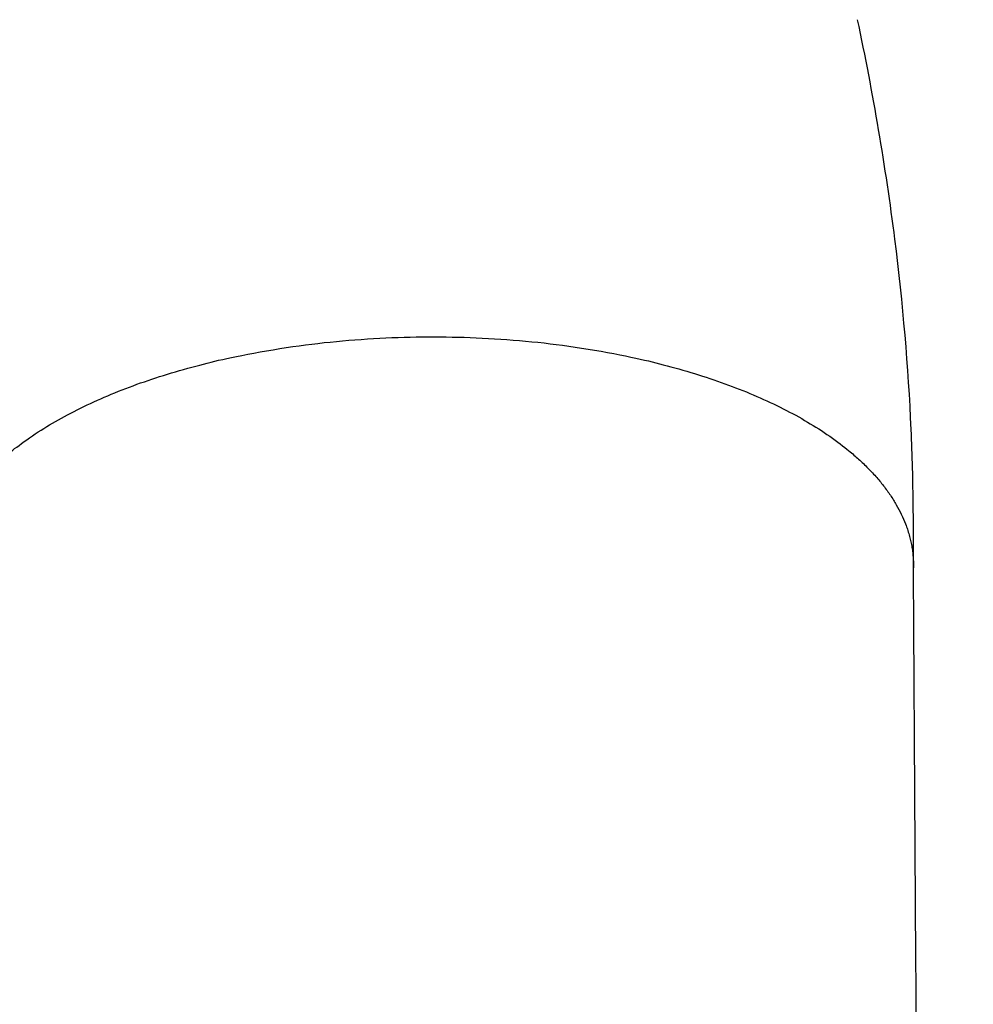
# Model space of a CAD drawing. Header units: inches. Extents: x 0 to 20790, y -12 to 14700.
# Tile 164 of 256: x 7960 to 8047, y 9459 to 9550. Entities that reach past the tile are written whole.
import ezdxf

# ---------------------------------------------------------------- set-up
doc = ezdxf.new("R2010")
doc.units = ezdxf.units.IN
doc.layers.add('1', color=7, linetype='Continuous', true_color=0xffffff)
doc.layers.add('254', color=7, linetype='Continuous', true_color=0xffffff)
doc.styles.add('latin_extended', font='simplex.shx')
doc.dimstyles.get("Standard").update_dxf_attribs({"dimtxt": 0.18, "dimasz": 0.18, "dimexe": 0.18, "dimexo": 0.0625, "dimgap": 0.09, "dimtad": 0, "dimtih": 1, "dimtoh": 1, "dimdec": 4, "dimzin": 0, "dimdsep": 46, "dimtxsty": 'Standard', "dimcen": 0.09, "dimadec": 0, "dimazin": 0, "dimtfac": 1, "dimtdec": 4, "dimtofl": 0, "dimtmove": 0, "dimatfit": 3, "dimfxl": 1, "dimtolj": 1, "dimtzin": 0, "dimarcsym": 0})

# ---------------------------------------------------------------- blocks, each defined once
blk = doc.blocks.new('_U1')
at = {"layer": '254', "color": 3, "linetype": 'Continuous', "lineweight": 13, "transparency": 16777216}
for p, q in [((1386.411, 10951.253), (1386.411, 7981.754)), ((8061.411, 9764.754), (8061.411, 7981.754)), ((1508.911, 8016.754), (7938.911, 8016.754))]:
    blk.add_line(p, q, dxfattribs=at)
at = {"layer": '254', "color": 3, "transparency": 16777216}
for points in [[(1508.911, 8037.17), (1508.911, 7996.337), (1386.411, 8016.754)], [(7938.911, 7996.337), (7938.911, 8037.17), (8061.411, 8016.754)]]:
    blk.add_solid(points, dxfattribs=at)
at = {"layer": 'Defpoints', "color": 0, "transparency": 16777216}
for p in [(1386.411, 10986.253), (8061.411, 9799.754), (8061.411, 8016.754)]:
    blk.add_point(p, dxfattribs=at)
at = {"layer": '254', "color": 2, "lineweight": 13, "transparency": 16777216, "insert": (4508.078, 8200.504), "char_height": 122.5, "attachment_point": 1, "style": 'latin_extended'}
blk.add_mtext('\\A1;6675', dxfattribs=at)

msp = doc.modelspace()

# ---------------------------------------------------------------- linework, layer by layer
at = {"layer": '1', "color": 2, "linetype": 'Continuous', "lineweight": 25}
for points, knots in [([(8041.911, 9499.758), (8041.912, 9500.45), (8041.91, 9502.253), (8041.902, 9506.347), (8041.661, 9515.494), (8040.387, 9530.314), (8038.22, 9543.004), (8036.797, 9549.743)], [0, 0, 0, 0, 0.04189, 0.109607, 0.254713, 0.604527, 1, 1, 1, 1]), ([(8045.866, 8861.176), (8045.214, 8966.423), (8044.189, 9131.945), (8043.122, 9304.233), (8042.665, 9378.039), (8042.539, 9398.336), (8042.414, 9418.633), (8042.288, 9438.93), (8042.162, 9459.227), (8042.037, 9479.503), (8041.953, 9493.013), (8041.911, 9499.758)], [0, 0, 0, 0, 0.49444, 0.777608, 0.809392, 0.841176, 0.872961, 0.904745, 0.936529, 0.968313, 1, 1, 1, 1])]:
    msp.add_open_spline(points, degree=3, knots=knots, dxfattribs=at)
msp.add_rational_spline([(7952.912, 9499.273), (7952.912, 9499.335), (7952.912, 9499.398), (7952.913, 9499.46), (7953.073, 9507.005), (7961.15, 9516.944), (7982.128, 9520.679), (8013.593, 9520.671), (8034.412, 9516.924), (8042.068, 9506.981), (8041.909, 9499.498)], [1.01658800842, 1.01659976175, 1.01660769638, 1.01661171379, 1.01661171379, 0.958470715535, 1.01661171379, 1.01661171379, 0.958470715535, 1.01661171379, 1.01661171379], degree=4, knots=[0, 0, 0, 0, 0, 0.004139, 0.004139, 0.004139, 0.50207, 0.50207, 0.50207, 1, 1, 1, 1, 1], dxfattribs=at)

# ---------------------------------------------------------------- dimensions: what is measured, and where the dimension line sits
at = {"layer": '254', "color": 2, "linetype": 'Continuous', "lineweight": 13}
dim = msp.add_linear_dim(base=(8061.411, 8016.754), p1=(1386.411, 10986.253), p2=(8061.411, 9799.754), dimstyle='Standard', override={"dimscale": 35, "dimtxt": 3.5, "dimasz": 3.5, "dimexe": 1, "dimexo": 1, "dimgap": 1.75, "dimtad": 1, "dimtih": 1, "dimtoh": 0, "dimdec": 2, "dimlfac": 1, "dimzin": 8, "dimdsep": 46, "dimlunit": 2, "dimtxsty": 'latin_extended', "dimsah": 1, "dimse1": 0, "dimse2": 0, "dimsd1": 0, "dimsd2": 0, "dimclrd": 3, "dimclre": 3, "dimclrt": 2, "dimtol": 0, "dimtm": -0.1, "dimtfac": 0.714286, "dimtdec": 3, "dimtofl": 1, "dimtmove": 0, "dimtzin": 8, "dimlwd": 13, "dimlwe": 13}, dxfattribs=at)
dim.commit()
dim.dimension.update_dxf_attribs({"geometry": '_U1', "text_midpoint": (4723.911, 8016.754), "dimtype": 160})

doc.saveas('drawing.dxf')
